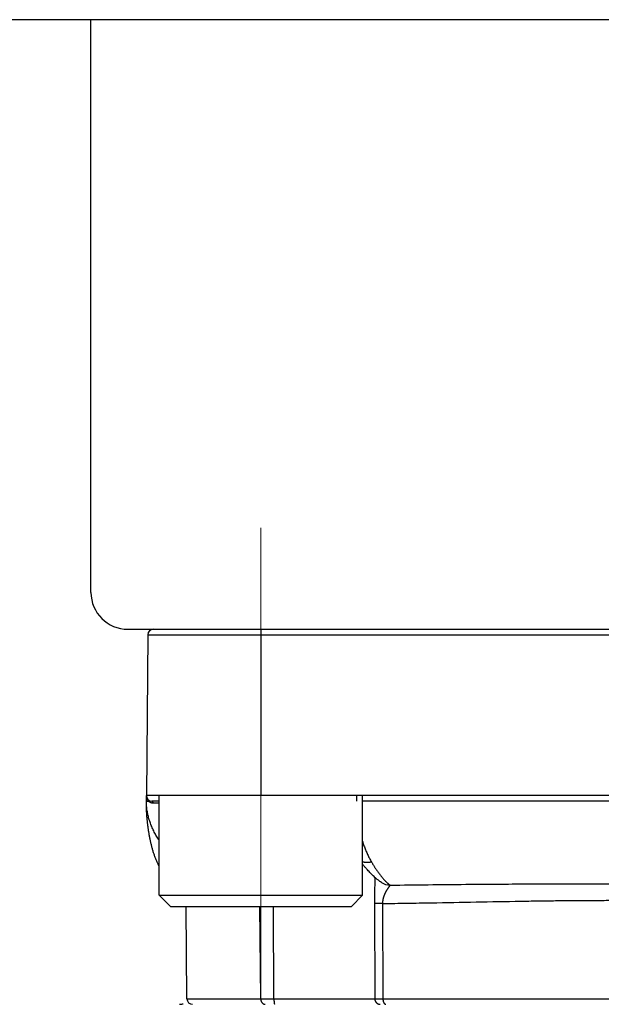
# Model space of a CAD drawing. Header units: millimetres. Extents: x 0 to 1071, y 0 to 742.
# Tile 120 of 127: x 684 to 699, y 396 to 422. Entities that reach past the tile are written whole.
import ezdxf

# ---------------------------------------------------------------- set-up
doc = ezdxf.new("R2010")
doc.units = ezdxf.units.MM
doc.header["$LTSCALE"] = 0.454724
doc.linetypes.add('CENTER', pattern=[50.8, 31.75, -6.35, 6.35, -6.35])
doc.layers.add('NoLayerName_001', color=7, linetype='Continuous')
doc.layers.add('NoLayerName_005', color=7, linetype='Continuous')

msp = doc.modelspace()

# ---------------------------------------------------------------- linework, layer by layer
at = {"layer": 'NoLayerName_001', "color": 7, "linetype": 'Continuous', "lineweight": 25}
for p, q in [((742.1456, 422.5), (657.8544, 422.5)), ((685.5, 407), (685.5, 422.5)), ((686.5, 406), (713.5, 406))]:
    msp.add_line(p, q, dxfattribs=at)
at = {"layer": 'NoLayerName_001', "color": 4, "linetype": 'CENTER', "lineweight": 13}
msp.add_line((690.1, 408.75), (690.1, 395.9987), dxfattribs=at)
msp.add_line((690.1, 408.75), (690.1, 395.9987), dxfattribs=at)
at = {"layer": 'NoLayerName_001', "color": 21, "linetype": 'Continuous', "lineweight": 25}
msp.add_line((687, 406), (713, 406), dxfattribs=at)
at = {"layer": 'NoLayerName_001', "color": 60, "linetype": 'Continuous', "lineweight": 25}
for p, q in [((687.188, 406), (712.812, 406)), ((690.1005, 406), (690.1005, 401.5)), ((687.038, 405.8513), (687, 401.5)), ((687.038, 405.8513), (712.962, 405.8513)), ((687, 401.35), (687, 401.5)), ((713, 401.5), (687, 401.5)), ((687.0506, 401.3491), (687.0628, 401.349)), ((687.3505, 401.35), (687.15, 401.35)), ((692.6849, 401.5), (692.6858, 401.35)), ((707.1495, 401.35), (692.8505, 401.35)), ((693.3611, 399.15), (693.3604, 399.1505)), ((688.0987, 395.9987), (688.0769, 398.5)), ((690.0945, 395.9987), (690.0756, 398.5)), ((690.4537, 395.9992), (690.4373, 398.5)), ((693.1717, 398.579), (693.1834, 395.9992)), ((693.3916, 398.5773), (693.4029, 395.9987)), ((688.0987, 395.9987), (690.0945, 395.9987)), ((690.0945, 395.9987), (690.4537, 395.9992)), ((690.4537, 395.9992), (693.1834, 395.9992)), ((693.4029, 395.9987), (706.5971, 395.9987))]:
    msp.add_line(p, q, dxfattribs=at)
at = {"layer": 'NoLayerName_001', "color": 4, "linetype": 'Continuous', "lineweight": 25}
for p, q in [((687.3505, 398.8), (687.3505, 401.5)), ((692.8505, 401.5), (687.3505, 401.5)), ((692.8505, 398.8), (692.8505, 401.5)), ((687.3505, 398.8), (692.8505, 398.8)), ((687.6505, 398.5), (687.3505, 398.8)), ((692.5505, 398.5), (692.8505, 398.8)), ((687.6505, 398.5), (692.5505, 398.5))]:
    msp.add_line(p, q, dxfattribs=at)
at = {"layer": 'NoLayerName_001', "color": 7, "linetype": 'Continuous', "lineweight": 25}
msp.add_arc((686.5, 407), 1, 180, 270, dxfattribs=at)
at = {"layer": 'NoLayerName_001', "color": 60, "linetype": 'Continuous', "lineweight": 25}
for centre, radius, start, end in [((687.188, 405.85), 0.15, 90, 179.5), ((687.15, 401.5), 0.15, 180, 270), ((688.5331, 401.3502), 1.5331, 180.00785, 180.16567), ((687.1936, 401.4864), 0.1898, 222.03854, 226.40179), ((687.1824, 401.4756), 0.1738, 254.57551, 255.77149), ((687.182, 401.4741), 0.1722, 255.76217, 269.94913), ((693.6182, 399.5567), 0.4811, 237.69369, 268.31937), ((688, 395.1908), 0.6592, 90.00081, 92.32463), ((688.2487, 396), 0.15, 180.50004, 270.00424)]:
    msp.add_arc(centre, radius, start, end, dxfattribs=at)
for points, knots in [([(687, 401.5), (687, 401.4975), (687.0001, 401.4924), (687.0005, 401.4847), (687.0012, 401.4771), (687.0021, 401.4695), (687.0033, 401.4619), (687.0048, 401.4543), (687.0065, 401.4469), (687.0085, 401.4394), (687.0108, 401.4321), (687.0133, 401.4248), (687.0161, 401.4176), (687.0192, 401.4106), (687.0225, 401.4036), (687.0261, 401.3968), (687.0299, 401.3901), (687.034, 401.3836), (687.0383, 401.3773), (687.0429, 401.3711), (687.0476, 401.3651), (687.051, 401.3613), (687.0527, 401.3593)], [0, 0, 0, 0, 0.00764148, 0.0152932, 0.0229539, 0.03062239, 0.03829757, 0.04597849, 0.05366439, 0.06135472, 0.06904924, 0.07674798, 0.08445049, 0.0921545, 0.09985749, 0.10755706, 0.11525095, 0.12293713, 0.13061388, 0.13827981, 0.14593398, 0.15357592, 0.15357592, 0.15357592, 0.15357592]), ([(687, 401.35), (687.0004, 401.35), (687.0012, 401.3499), (687.0023, 401.3499), (687.0034, 401.3497), (687.0044, 401.3496), (687.0056, 401.3496), (687.0067, 401.3496), (687.0079, 401.3496), (687.009, 401.3496), (687.0105, 401.3496), (687.012, 401.3495), (687.0135, 401.3495), (687.0146, 401.3495), (687.0157, 401.3495), (687.0221, 401.3494), (687.0307, 401.3493), (687.042, 401.3492), (687.0476, 401.3491), (687.0506, 401.3491)], [0, 0, 0, 0, 0.001210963, 0.002373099, 0.003358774, 0.004418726, 0.005557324, 0.006731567, 0.007897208, 0.009037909, 0.010160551, 0.012381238, 0.013493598, 0.014611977, 0.015735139, 0.016861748, 0.033739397, 0.041612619, 0.050612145, 0.050612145, 0.050612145, 0.050612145]), ([(687.0486, 400.6334), (687.0467, 400.6482), (687.0427, 400.6779), (687.0373, 400.7225), (687.0322, 400.7671), (687.0276, 400.8118), (687.0232, 400.8565), (687.0193, 400.9013), (687.0157, 400.9461), (687.0125, 400.9909), (687.0096, 401.0357), (687.0071, 401.0806), (687.0049, 401.1254), (687.0032, 401.1703), (687.0018, 401.2152), (687.0008, 401.2602), (687.0001, 401.3051), (687.0001, 401.335), (687, 401.35)], [0, 0, 0, 0, 0.04492756, 0.08985459, 0.13478057, 0.1797057, 0.22463044, 0.26955519, 0.3144803, 0.35940604, 0.40433266, 0.4492603, 0.49418835, 0.53911586, 0.58404209, 0.62896648, 0.67388874, 0.71880877, 0.71880877, 0.71880877, 0.71880877]), ([(687.0628, 401.349), (687.0629, 401.3497), (687.0631, 401.351), (687.0634, 401.353), (687.0636, 401.3551), (687.0637, 401.3571), (687.0638, 401.3592), (687.0637, 401.3612), (687.0635, 401.3633), (687.0633, 401.3653), (687.0629, 401.3673), (687.0624, 401.3693), (687.0618, 401.3713), (687.0611, 401.3733), (687.0603, 401.3752), (687.0594, 401.377), (687.0583, 401.3788), (687.0572, 401.3805), (687.056, 401.3822), (687.0547, 401.3838), (687.0533, 401.3853), (687.0523, 401.3862), (687.0518, 401.3866)], [0, 0, 0, 0, 0.002036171, 0.004079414, 0.006127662, 0.008179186, 0.010232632, 0.012287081, 0.014342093, 0.016397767, 0.018454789, 0.020514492, 0.022578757, 0.024647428, 0.02671814, 0.028788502, 0.030856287, 0.032919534, 0.034976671, 0.037026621, 0.039068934, 0.041103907, 0.041103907, 0.041103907, 0.041103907]), ([(687.1819, 401.3018), (687.1818, 401.3025), (687.1818, 401.3039), (687.1817, 401.306), (687.1815, 401.3081), (687.1812, 401.3102), (687.1809, 401.3123), (687.1805, 401.3144), (687.1801, 401.3164), (687.1796, 401.3185), (687.1791, 401.3205), (687.1785, 401.3225), (687.1778, 401.3245), (687.1771, 401.3265), (687.1763, 401.3284), (687.1754, 401.3303), (687.1744, 401.3322), (687.1734, 401.334), (687.1723, 401.3358), (687.1711, 401.3376), (687.1698, 401.3392), (687.1684, 401.3409), (687.167, 401.3424), (687.1654, 401.3438), (687.1638, 401.3451), (687.162, 401.3463), (687.1602, 401.3474), (687.1582, 401.3483), (687.1562, 401.349), (687.1542, 401.3496), (687.1521, 401.3499), (687.1507, 401.35), (687.15, 401.35)], [0, 0, 0, 0, 0.002095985, 0.004193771, 0.006292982, 0.0083933, 0.01049447, 0.012596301, 0.014698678, 0.016801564, 0.018905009, 0.02100892, 0.023112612, 0.025215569, 0.027317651, 0.02941913, 0.031520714, 0.033623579, 0.035729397, 0.037839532, 0.039951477, 0.042062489, 0.044171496, 0.046279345, 0.048389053, 0.050506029, 0.052635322, 0.054770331, 0.056902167, 0.059024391, 0.061133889, 0.063231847, 0.063231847, 0.063231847, 0.063231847]), ([(687.3505, 400.2801), (687.3421, 400.293), (687.3219, 400.3236), (687.2914, 400.373), (687.259, 400.4284), (687.2283, 400.4847), (687.1991, 400.5419), (687.1716, 400.5999), (687.1459, 400.6587), (687.122, 400.7183), (687.1, 400.7786), (687.08, 400.8397), (687.062, 400.9015), (687.0461, 400.9638), (687.0324, 401.0267), (687.021, 401.0901), (687.0119, 401.1537), (687.0053, 401.2176), (687.0009, 401.2817), (687.0005, 401.3244), (687, 401.3458)], [0, 0, 0, 0, 0.045909, 0.1100547, 0.1742077, 0.238371, 0.30254, 0.3667127, 0.4308916, 0.4950836, 0.5593006, 0.6235595, 0.6878789, 0.7522421, 0.8166123, 0.8809585, 0.9452563, 1.0094886, 1.0736471, 1.137732, 1.137732, 1.137732, 1.137732]), ([(687.0628, 401.349), (687.0638, 401.3481), (687.0659, 401.3462), (687.0691, 401.3434), (687.0724, 401.3407), (687.0757, 401.3381), (687.0791, 401.3356), (687.0826, 401.3332), (687.0861, 401.3308), (687.0897, 401.3285), (687.0933, 401.3263), (687.097, 401.3242), (687.1007, 401.3222), (687.1045, 401.3202), (687.1083, 401.3184), (687.1122, 401.3166), (687.1161, 401.3149), (687.1201, 401.3134), (687.124, 401.3119), (687.128, 401.3105), (687.1321, 401.3092), (687.1348, 401.3085), (687.1361, 401.3081)], [0, 0, 0, 0, 0.004221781, 0.008443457, 0.012666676, 0.016893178, 0.021124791, 0.025362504, 0.029605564, 0.033853, 0.038103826, 0.042357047, 0.046611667, 0.050866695, 0.055121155, 0.059374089, 0.06362457, 0.067871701, 0.072114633, 0.076352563, 0.080584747, 0.084810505, 0.084810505, 0.084810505, 0.084810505]), ([(687.3505, 399.5744), (687.3462, 399.5827), (687.3349, 399.6042), (687.3176, 399.6395), (687.2987, 399.6803), (687.2806, 399.7214), (687.2634, 399.763), (687.247, 399.8048), (687.2314, 399.847), (687.2164, 399.8893), (687.2022, 399.932), (687.1886, 399.9748), (687.1757, 400.0179), (687.1633, 400.0611), (687.1516, 400.1045), (687.1403, 400.148), (687.1297, 400.1916), (687.1195, 400.2354), (687.1098, 400.2793), (687.1006, 400.3232), (687.0919, 400.3673), (687.0836, 400.4115), (687.0758, 400.4557), (687.0684, 400.5), (687.0614, 400.5444), (687.0547, 400.5888), (687.0507, 400.6185), (687.0486, 400.6334)], [0, 0, 0, 0, 0.0279551, 0.0729123, 0.117869, 0.1628255, 0.207777, 0.252721, 0.2976619, 0.3426035, 0.3875475, 0.432494, 0.4774411, 0.5223857, 0.5673243, 0.6122587, 0.657191, 0.7021226, 0.7470543, 0.7919863, 0.8369181, 0.8818485, 0.9267773, 0.9717051, 1.0166327, 1.0615603, 1.106488, 1.106488, 1.106488, 1.106488]), ([(692.8505, 400.2633), (692.8547, 400.2501), (692.8646, 400.2187), (692.8812, 400.1694), (692.9004, 400.1155), (692.9207, 400.062), (692.942, 400.0088), (692.9644, 399.9561), (692.9879, 399.9039), (693.0126, 399.8523), (693.0386, 399.8012), (693.0656, 399.7508), (693.0849, 399.7179), (693.0944, 399.7014)], [0, 0, 0, 0, 0.04153257, 0.09876004, 0.15599221, 0.21323393, 0.27049174, 0.3277638, 0.38503557, 0.44229529, 0.49953557, 0.55675369, 0.61395195, 0.61395195, 0.61395195, 0.61395195]), ([(693.0944, 399.7014), (693.0902, 399.7004), (693.0816, 399.6983), (693.0688, 399.6956), (693.0559, 399.6931), (693.0429, 399.691), (693.0298, 399.6893), (693.0167, 399.6879), (693.0036, 399.6868), (692.9905, 399.6861), (692.9773, 399.6858), (692.9641, 399.6859), (692.9509, 399.6864), (692.9378, 399.6873), (692.9247, 399.6887), (692.9117, 399.6905), (692.8987, 399.6928), (692.8858, 399.6956), (692.8731, 399.6989), (692.8613, 399.7023), (692.8538, 399.705), (692.8505, 399.7061)], [0, 0, 0, 0, 0.01313678, 0.02628352, 0.03943717, 0.05259536, 0.06575644, 0.07891952, 0.09208451, 0.1052522, 0.11842406, 0.13159878, 0.14477263, 0.15794321, 0.17110969, 0.18427292, 0.19743555, 0.21060214, 0.22377814, 0.23696108, 0.24747555, 0.24747555, 0.24747555, 0.24747555]), ([(693.0944, 399.7014), (693.0995, 399.6929), (693.1096, 399.6758), (693.125, 399.6504), (693.1405, 399.6251), (693.1562, 399.5998), (693.1721, 399.5747), (693.1882, 399.5497), (693.2045, 399.5249), (693.221, 399.5001), (693.2377, 399.4755), (693.2546, 399.4511), (693.2717, 399.4268), (693.2891, 399.4026), (693.3067, 399.3786), (693.3245, 399.3548), (693.3427, 399.3312), (693.3612, 399.3079), (693.38, 399.2849), (693.3991, 399.2622), (693.4187, 399.2398), (693.4321, 399.2252), (693.4387, 399.2179)], [0, 0, 0, 0, 0.0297169, 0.05943486, 0.08915371, 0.11887343, 0.14859421, 0.1783164, 0.20804054, 0.23776738, 0.26749788, 0.2972332, 0.32697473, 0.35672349, 0.38647606, 0.41622753, 0.44597412, 0.47571334, 0.50544412, 0.53516692, 0.56488388, 0.59459891, 0.59459891, 0.59459891, 0.59459891]), ([(693.1863, 399.2867), (693.1862, 399.2773), (693.1862, 399.2584), (693.1858, 399.2301), (693.1853, 399.2018), (693.1846, 399.1735), (693.1835, 399.1357), (693.1812, 399.0603), (693.1782, 398.9754), (693.176, 398.8999), (693.175, 398.8621), (693.1743, 398.8338), (693.1737, 398.8055), (693.1732, 398.7772), (693.1727, 398.7489), (693.1723, 398.7206), (693.172, 398.6923), (693.1717, 398.664), (693.1716, 398.6357), (693.1716, 398.6073), (693.1716, 398.5885), (693.1717, 398.579)], [0, 0, 0, 0, 0.02831383, 0.05662804, 0.08494315, 0.11325904, 0.14157507, 0.19820458, 0.33977498, 0.39640727, 0.42472401, 0.45304084, 0.48135757, 0.50967406, 0.5379902, 0.5663059, 0.59462115, 0.62293595, 0.65125037, 0.67956452, 0.70787858, 0.70787858, 0.70787858, 0.70787858]), ([(693.4387, 399.2179), (693.4412, 399.2152), (693.4461, 399.2098), (693.4537, 399.2019), (693.4612, 399.194), (693.4689, 399.1862), (693.4766, 399.1785), (693.4844, 399.1708), (693.4923, 399.1632), (693.5003, 399.1557), (693.5083, 399.1483), (693.5164, 399.141), (693.5247, 399.1338), (693.533, 399.1267), (693.5415, 399.1197), (693.55, 399.1129), (693.5587, 399.1062), (693.5675, 399.0997), (693.5764, 399.0934), (693.5855, 399.0873), (693.5947, 399.0814), (693.601, 399.0777), (693.6041, 399.0758)], [0, 0, 0, 0, 0.01092855, 0.02185789, 0.03278779, 0.04371816, 0.0546491, 0.06558082, 0.07651374, 0.08744845, 0.09838573, 0.10932656, 0.12027212, 0.13122367, 0.14217947, 0.15313524, 0.16408758, 0.17503417, 0.18597391, 0.19690708, 0.20783542, 0.21876228, 0.21876228, 0.21876228, 0.21876228]), ([(693.6041, 399.0758), (693.6015, 399.0732), (693.596, 399.0682), (693.5889, 399.0597), (693.582, 399.0511), (693.5751, 399.0424), (693.5684, 399.0337), (693.5618, 399.0248), (693.5553, 399.0159), (693.5489, 399.0068), (693.5426, 398.9977), (693.5365, 398.9886), (693.5303, 398.9794), (693.5243, 398.9701), (693.5184, 398.9608), (693.5126, 398.9514), (693.5068, 398.9419), (693.5012, 398.9324), (693.4956, 398.9229), (693.4902, 398.9133), (693.4848, 398.9036), (693.4796, 398.8939), (693.4744, 398.8841), (693.4694, 398.8742), (693.4645, 398.8643), (693.4597, 398.8543), (693.4551, 398.8443), (693.4505, 398.8342), (693.4461, 398.8241), (693.4419, 398.8139), (693.4377, 398.8036), (693.4337, 398.7933), (693.4299, 398.783), (693.4262, 398.7725), (693.4227, 398.762), (693.4194, 398.7515), (693.4162, 398.7409), (693.4132, 398.7303), (693.4103, 398.7196), (693.4077, 398.7088), (693.4061, 398.7016), (693.4052, 398.698)], [0, 0, 0, 0, 0.01104147, 0.02211786, 0.03319613, 0.04425244, 0.05529625, 0.06633735, 0.07738329, 0.08843431, 0.09948891, 0.11054528, 0.12160142, 0.13265598, 0.14370915, 0.15476134, 0.16581302, 0.17686469, 0.18791693, 0.19896988, 0.21002331, 0.2210771, 0.2321312, 0.24318567, 0.25424066, 0.26529638, 0.27635258, 0.28740889, 0.29846513, 0.30952125, 0.32057735, 0.33163372, 0.3426908, 0.35374898, 0.36480797, 0.37586746, 0.38692735, 0.39798775, 0.40904895, 0.42011148, 0.43117607, 0.43117607, 0.43117607, 0.43117607]), ([(693.6041, 399.0758), (694.2863, 399.083), (695.2243, 399.0943), (696.4182, 399.104), (697.1857, 399.1086), (698.0385, 399.1116), (698.9766, 399.113), (699.6589, 399.1124), (700, 399.1123)], [0, 0, 0, 0, 2.0467364, 2.8142629, 3.5817888, 4.3493159, 5.3726873, 6.3960579, 6.3960579, 6.3960579, 6.3960579]), ([(693.4052, 398.698), (693.4045, 398.6944), (693.4029, 398.6872), (693.4009, 398.6763), (693.399, 398.6654), (693.3973, 398.6545), (693.3959, 398.6435), (693.3946, 398.6325), (693.3936, 398.6215), (693.3927, 398.6104), (693.3921, 398.5994), (693.3917, 398.5883), (693.3916, 398.581), (693.3916, 398.5773)], [0, 0, 0, 0, 0.01106762, 0.02213886, 0.03321262, 0.04428751, 0.05536226, 0.06643569, 0.07750677, 0.08857456, 0.0996383, 0.11069734, 0.1217512, 0.1217512, 0.1217512, 0.1217512]), ([(693.3916, 398.5773), (693.372, 398.5773), (693.3354, 398.5773), (693.2914, 398.5775), (693.2621, 398.5776), (693.245, 398.5778), (693.223, 398.578), (693.2034, 398.5782), (693.1863, 398.5784), (693.179, 398.5786), (693.1741, 398.5789), (693.1717, 398.579)], [0, 0, 0, 0, 0.05864965, 0.10996985, 0.1319638, 0.14662554, 0.16128641, 0.19794455, 0.20527811, 0.21260989, 0.21994027, 0.21994027, 0.21994027, 0.21994027]), ([(693.3916, 398.5773), (693.6119, 398.5805), (694.0525, 398.5864), (695.3008, 398.6075), (696.4756, 398.632), (697.5771, 398.6492), (698.0177, 398.6551), (698.4583, 398.6596), (698.8989, 398.6627), (699.2661, 398.6641), (699.5599, 398.6644), (699.7802, 398.6643), (699.9271, 398.6638), (700.0005, 398.6636)], [0, 0, 0, 0, 0.6609632, 1.3219271, 3.7454597, 4.1861027, 4.6267454, 5.0673896, 5.5080358, 5.948682, 6.1690047, 6.3893268, 6.6096481, 6.6096481, 6.6096481, 6.6096481]), ([(690.0945, 395.9987), (690.0945, 395.9962), (690.0946, 395.9911), (690.0952, 395.9835), (690.0961, 395.9759), (690.0973, 395.9684), (690.0988, 395.9609), (690.1007, 395.9534), (690.1029, 395.946), (690.1054, 395.9388), (690.1082, 395.9316), (690.1114, 395.9246), (690.1148, 395.9178), (690.1186, 395.9112), (690.1228, 395.9048), (690.1272, 395.8986), (690.132, 395.8927), (690.137, 395.887), (690.1424, 395.8817), (690.1481, 395.8767), (690.1541, 395.872), (690.1603, 395.8677), (690.1669, 395.8638), (690.1736, 395.8603), (690.1806, 395.8573), (690.1878, 395.8548), (690.1927, 395.8535), (690.1951, 395.8529)], [0, 0, 0, 0, 0.00756498, 0.0151692, 0.02280531, 0.03046592, 0.03814375, 0.0458318, 0.0535235, 0.06121287, 0.06889473, 0.0765648, 0.08421993, 0.09185828, 0.0994795, 0.10708463, 0.11467489, 0.12225282, 0.12982292, 0.13739191, 0.14496887, 0.1525632, 0.16016923, 0.16777482, 0.17536967, 0.1829461, 0.19049979, 0.19049979, 0.19049979, 0.19049979]), ([(690.1951, 395.8529), (690.1956, 395.8527), (690.1967, 395.8525), (690.1983, 395.8522), (690.1999, 395.8518), (690.2015, 395.8516), (690.2031, 395.8513), (690.2047, 395.851), (690.2063, 395.8508), (690.2079, 395.8506), (690.2095, 395.8505), (690.2112, 395.8503), (690.2128, 395.8502), (690.2144, 395.8501), (690.216, 395.85), (690.2177, 395.85), (690.2188, 395.85), (690.2193, 395.85)], [0, 0, 0, 0, 0.00162663, 0.003254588, 0.004883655, 0.006513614, 0.008144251, 0.009775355, 0.011406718, 0.013038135, 0.014669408, 0.016300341, 0.017930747, 0.019560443, 0.021189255, 0.022817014, 0.024443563, 0.024443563, 0.024443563, 0.024443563]), ([(690.4537, 395.9992), (690.4537, 395.9979), (690.4537, 395.9954), (690.4537, 395.9916), (690.4537, 395.9878), (690.4538, 395.984), (690.4538, 395.9802), (690.4539, 395.9764), (690.454, 395.9726), (690.4541, 395.9688), (690.4542, 395.965), (690.4543, 395.9612), (690.4544, 395.9574), (690.4545, 395.9536), (690.4547, 395.9498), (690.4548, 395.946), (690.455, 395.9422), (690.4552, 395.9384), (690.4554, 395.9346), (690.4556, 395.9308), (690.4558, 395.9271), (690.4561, 395.9233), (690.4564, 395.9195), (690.4566, 395.9157), (690.4569, 395.9119), (690.4573, 395.9081), (690.4576, 395.9043), (690.458, 395.9005), (690.4584, 395.8968), (690.4588, 395.893), (690.4592, 395.8892), (690.4597, 395.8855), (690.4602, 395.8817), (690.4608, 395.878), (690.4615, 395.8742), (690.4622, 395.8704), (690.463, 395.8667), (690.4638, 395.863), (690.4647, 395.8594), (690.4656, 395.8571), (690.466, 395.8559)], [0, 0, 0, 0, 0.00379878, 0.00759724, 0.01139546, 0.01519353, 0.01899155, 0.0227896, 0.02658777, 0.03038618, 0.0341849, 0.03798404, 0.0417837, 0.04558399, 0.049385, 0.05318684, 0.05698963, 0.06079339, 0.06459782, 0.0684025, 0.07220705, 0.07601107, 0.07981419, 0.08361606, 0.08741633, 0.09121468, 0.09501077, 0.09880433, 0.10259506, 0.1063827, 0.11016839, 0.11395671, 0.11775299, 0.1215629, 0.1253924, 0.12923465, 0.1330573, 0.13682522, 0.14051058, 0.14422923, 0.14422923, 0.14422923, 0.14422923]), ([(690.466, 395.8559), (690.4666, 395.8547), (690.4673, 395.852), (690.4698, 395.8508), (690.4708, 395.85)], [0, 0, 0, 0, 0.0040495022, 0.0078125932, 0.0078125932, 0.0078125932, 0.0078125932]), ([(693.1834, 395.9992), (693.1834, 395.9966), (693.1835, 395.9914), (693.1842, 395.9837), (693.1852, 395.976), (693.1867, 395.9683), (693.1885, 395.9607), (693.1907, 395.9532), (693.1933, 395.9458), (693.1963, 395.9386), (693.1997, 395.9316), (693.2034, 395.9247), (693.2075, 395.918), (693.2119, 395.9116), (693.2166, 395.9054), (693.2217, 395.8995), (693.2271, 395.8938), (693.2327, 395.8884), (693.2386, 395.8833), (693.2448, 395.8786), (693.2512, 395.8741), (693.2579, 395.87), (693.2647, 395.8663), (693.2718, 395.8629), (693.279, 395.8599), (693.2863, 395.8573), (693.2938, 395.8551), (693.3014, 395.8532), (693.3091, 395.8518), (693.3169, 395.8508), (693.3246, 395.8501), (693.3298, 395.8501), (693.3324, 395.85)], [0, 0, 0, 0, 0.00776231, 0.01554355, 0.02333994, 0.03114738, 0.03896168, 0.04677881, 0.05459509, 0.06240752, 0.07021547, 0.07801997, 0.08582173, 0.09362123, 0.10141884, 0.10921503, 0.1170105, 0.12480625, 0.13260303, 0.14040126, 0.14820121, 0.15600322, 0.16380782, 0.17161593, 0.17942894, 0.18724642, 0.19506515, 0.20288118, 0.21069021, 0.21848786, 0.22626989, 0.23403243, 0.23403243, 0.23403243, 0.23403243]), ([(693.1834, 395.9992), (693.187, 395.9992), (693.1943, 395.999), (693.2053, 395.9989), (693.2163, 395.9989), (693.2822, 395.9987), (693.3444, 395.9987), (693.403, 395.9987)], [0, 0, 0, 0, 0.0109794, 0.02195876, 0.03293832, 0.04391813, 0.21959214, 0.21959214, 0.21959214, 0.21959214]), ([(693.4029, 395.9987), (693.403, 395.9969), (693.403, 395.9934), (693.4032, 395.9881), (693.4035, 395.9829), (693.4039, 395.9776), (693.4044, 395.9723), (693.405, 395.9671), (693.4057, 395.9618), (693.4065, 395.9566), (693.4074, 395.9514), (693.4085, 395.9462), (693.4096, 395.941), (693.4109, 395.9359), (693.4123, 395.9308), (693.4138, 395.9257), (693.4155, 395.9207), (693.4172, 395.9157), (693.4192, 395.9108), (693.4213, 395.9059), (693.4235, 395.9011), (693.4259, 395.8964), (693.4285, 395.8918), (693.4312, 395.8873), (693.4341, 395.8829), (693.4372, 395.8786), (693.4405, 395.8745), (693.444, 395.8705), (693.4478, 395.8668), (693.4517, 395.8633), (693.456, 395.8601), (693.4606, 395.8572), (693.4654, 395.8547), (693.4704, 395.8527), (693.4756, 395.8512), (693.4808, 395.8502), (693.4843, 395.8501), (693.4861, 395.85)], [0, 0, 0, 0, 0.00527637, 0.01055491, 0.01583541, 0.02111771, 0.02640174, 0.03168753, 0.03697517, 0.04226486, 0.04755691, 0.0528517, 0.05814973, 0.0634508, 0.06875271, 0.07405338, 0.07935126, 0.08464542, 0.08993554, 0.09522202, 0.10050596, 0.10578926, 0.11107456, 0.11636163, 0.12164631, 0.12692587, 0.13219971, 0.1374699, 0.14274434, 0.14803937, 0.15338018, 0.15877085, 0.16417854, 0.16957336, 0.17493433, 0.18025262, 0.18553513, 0.18553513, 0.18553513, 0.18553513])]:
    msp.add_open_spline(points, degree=3, knots=knots, dxfattribs=at)
msp.add_open_spline([(687.1819, 401.3018), (687.2381, 401.3018), (687.2943, 401.3017), (687.3505, 401.3017)], degree=3, dxfattribs=at)
at = {"layer": 'NoLayerName_001', "color": 7, "linetype": 'Continuous', "lineweight": 25}
msp.add_open_spline([(693.3611, 399.15), (693.3352, 399.1686), (693.2971, 399.195), (693.238, 399.2397), (693.1764, 399.2956), (693.1101, 399.356), (693.0364, 399.4333), (692.9756, 399.4989), (692.9073, 399.5739), (692.8716, 399.618), (692.8505, 399.6431)], degree=3, knots=[0, 0, 0, 0, 0.09556735, 0.13908528, 0.22211842, 0.34508455, 0.40794725, 0.54221406, 0.61364053, 0.71219831, 0.71219831, 0.71219831, 0.71219831], dxfattribs=at)
at = {"layer": 'NoLayerName_005', "color": 60, "linetype": 'Continuous', "lineweight": 25}
msp.add_arc((688.0003, 395.1827), 0.6673, 90.02475, 98.90411, dxfattribs=at)

doc.saveas('drawing.dxf')
